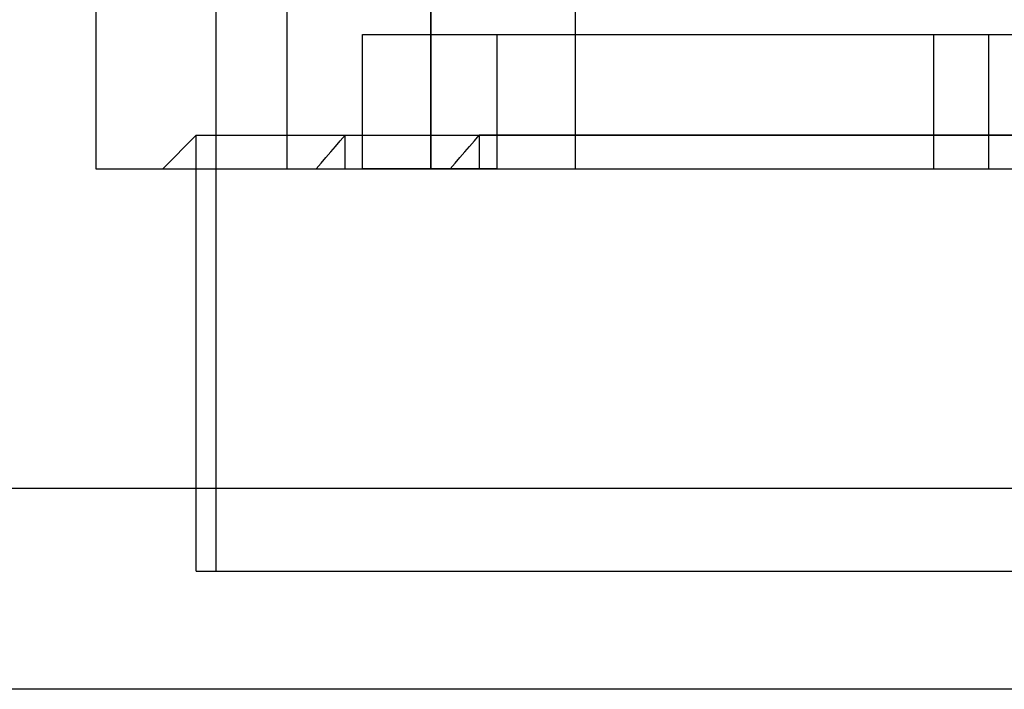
# Model space of a CAD drawing. Header units: millimetres. Extents: x -76 to 76, y -16 to 42.
# Tile 14 of 40: x -24 to -10, y 15 to 25. Entities that reach past the tile are written whole.
import ezdxf

# ---------------------------------------------------------------- set-up
doc = ezdxf.new("R2010")
doc.units = ezdxf.units.MM
doc.layers.add('MAIN-1', color=7, linetype='Continuous')
doc.layers.add('MAIN-2', color=7, linetype='Continuous')

msp = doc.modelspace()

# ---------------------------------------------------------------- linework, layer by layer
at = {"layer": 'MAIN-1'}
for p, q in [((75.5, 15), (-75.5, 15)), ((63, 15), (-63, 15))]:
    msp.add_line(p, q, dxfattribs=at)
at = {"layer": 'MAIN-2'}
for p, q in [((-20.227, 37.759), (-20.227, 22.759)), ((-20.227, 37.759), (-20.227, 22.759)), ((-18.077, 22.759), (-18.077, 37.759)), ((-18.077, 22.759), (-18.077, 37.759)), ((-18.077, 22.759), (-18.077, 37.759)), ((-18.077, 22.759), (-18.077, 37.759)), ((-15.927, 37.759), (-15.927, 22.759)), ((-15.927, 37.759), (-15.927, 22.759)), ((-21.28, 16.759), (-21.28, 36.759)), ((-23.077, 26.759), (-23.077, 22.759)), ((-18.077, 22.759), (-18.077, 26.759)), ((-18.077, 26.759), (-18.077, 22.759)), ((-19.097, 24.759), (-17.097, 24.759)), ((-19.097, 22.759), (-19.097, 24.759)), ((-17.097, 24.759), (-17.097, 22.759)), ((-17.097, 24.759), (-7.763, 24.759)), ((-10.577, 22.759), (-10.577, 24.759)), ((-9.763, 24.759), (-9.763, 22.759)), ((-21.579, 23.257), (-22.077, 22.759)), ((-21.579, 23.257), (-0.077, 23.257)), ((-21.579, 16.759), (-21.579, 23.257)), ((-19.429, 23.174), (-19.357, 23.257)), ((-19.357, 22.759), (-19.357, 23.257)), ((-17.429, 23.174), (-17.357, 23.257)), ((1.923, 23.257), (-17.357, 23.257)), ((-17.357, 23.257), (-17.357, 22.759)), ((-19.573, 23.008), (-19.501, 23.091)), ((-19.501, 23.091), (-19.429, 23.174)), ((-17.573, 23.008), (-17.501, 23.091)), ((-17.501, 23.091), (-17.429, 23.174)), ((-19.717, 22.842), (-19.645, 22.925)), ((-19.645, 22.925), (-19.573, 23.008)), ((-17.717, 22.842), (-17.645, 22.925)), ((-17.645, 22.925), (-17.573, 23.008)), ((-19.789, 22.759), (-19.717, 22.842)), ((-17.789, 22.759), (-17.717, 22.842)), ((-23.077, 22.759), (-18.077, 22.759)), ((-23.077, 22.759), (-23.077, 22.759)), ((-17.097, 22.759), (-19.097, 22.759)), ((-18.077, 22.759), (21.923, 22.759)), ((-17.097, 22.759), (-7.763, 22.759)), ((-75.5, 18), (75.5, 18)), ((-21.579, 16.759), (1.923, 16.759))]:
    msp.add_line(p, q, dxfattribs=at)

doc.saveas('drawing.dxf')
